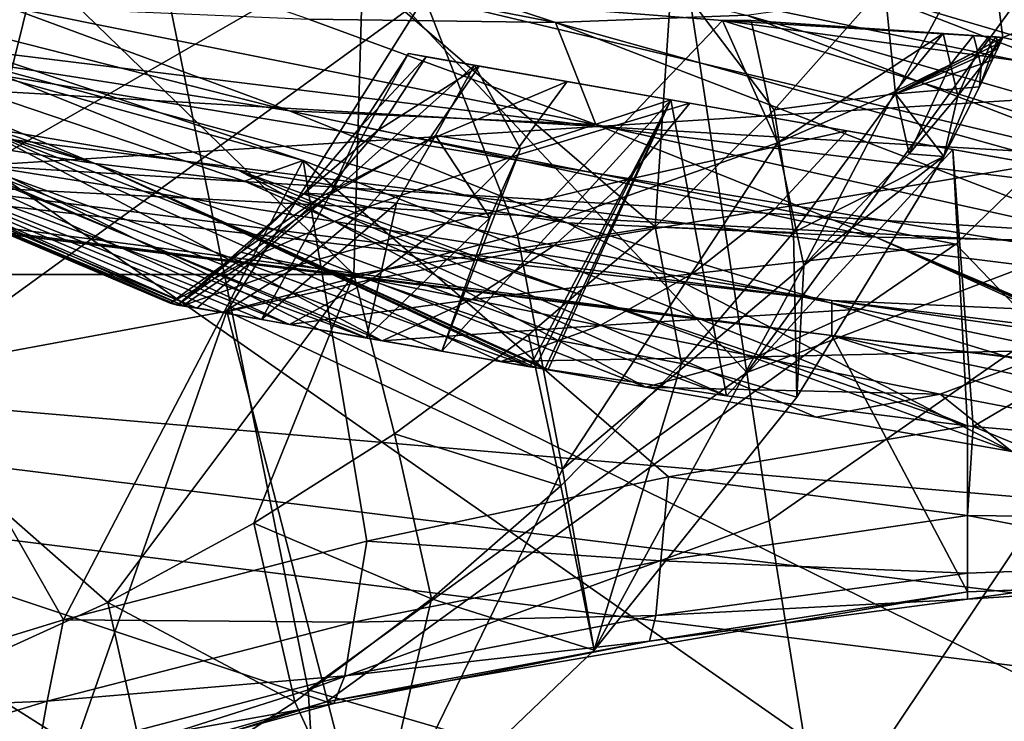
# Model space of a CAD drawing. Header units: metres. Extents: x -1004 to 0, y -808 to 0.
# Tile 94 of 122: x -260 to -219, y -96 to -66. Entities that reach past the tile are written whole.
import ezdxf

# ---------------------------------------------------------------- set-up
doc = ezdxf.new("R2010")
doc.units = ezdxf.units.M

msp = doc.modelspace()

# ---------------------------------------------------------------- linework, layer by layer
at = {"layer": 'top'}
for points in [[(-249.112656, -44.404568, 665.240845), (-531.962463, -59.26767, 664.851257), (-202.874207, -76.227615, 664.407471)], [(-211.374176, -62.171532, 664.775574), (-249.112656, -44.404568, 665.240845), (-202.874207, -76.227615, 664.407471)], [(-278.817078, -52.26717, 207.085617), (-256.174164, -52.26717, 218.653671), (-268.20343, -100.764427, 217.582993)], [(-271.142548, -52.26717, 2023.785889), (-271.759277, -76.852058, 2019.495239), (-245.800369, -76.852058, 2015.448853)], [(-245.433548, -64.303787, 2017.63147), (-271.142548, -52.26717, 2023.785889), (-245.800369, -76.852058, 2015.448853)], [(-256.174164, -52.26717, 218.653671), (-247.714645, -94.259529, 228.221588), (-268.20343, -100.764427, 217.582993)], [(-233.526703, -53.347126, 232.889816), (-229.333786, -80.957428, 238.845657), (-256.174164, -52.26717, 218.653671)], [(-256.174164, -52.26717, 218.653671), (-229.333786, -80.957428, 238.845657), (-247.714645, -94.259529, 228.221588)], [(-229.333786, -80.957428, 238.845657), (-233.526703, -53.347126, 232.889816), (-208.492752, -52.26717, 225.860092)], [(-207.61496, -72.704018, 231.512817), (-229.333786, -80.957428, 238.845657), (-208.492752, -52.26717, 225.860092)], [(-259.959564, -61.896778, 1112.178833), (-262.362732, -58.023556, 1067.798096), (-237.344986, -66.297554, 1068.00647)], [(-262.362732, -58.023556, 1067.798096), (-229.346558, -65.985649, 1023.252991), (-237.344986, -66.297554, 1068.00647)], [(-594.247375, -171.585114, 661.909546), (-196.308548, -147.470947, 662.541565), (-531.962463, -59.26767, 664.851257)], [(-196.308548, -147.470947, 662.541565), (-191.884094, -88.40519, 664.088562), (-531.962463, -59.26767, 664.851257)], [(-531.962463, -59.26767, 664.851257), (-191.884094, -88.40519, 664.088562), (-202.874207, -76.227615, 664.407471)], [(-198.208572, -68.820236, 842.143738), (-220.908829, -59.79689, 842.129456), (-202.569275, -65.800797, 797.053589)], [(-219.505951, -62.125416, 887.432373), (-220.908829, -59.79689, 842.129456), (-198.208572, -68.820236, 842.143738)], [(-237.344986, -66.297554, 1068.00647), (-247.697037, -66.151192, 1112.258423), (-259.959564, -61.896778, 1112.178833)], [(-223.55426, -64.732574, 2013.648071), (-223.103012, -69.286476, 1984.777344), (-219.224121, -62.059559, 1993.041016)], [(-223.103012, -69.286476, 1984.777344), (-218.596039, -66.920189, 1955.06311), (-219.224121, -62.059559, 1993.041016)], [(-220.432922, -63.917587, 932.819214), (-219.505951, -62.125416, 887.432373), (-196.293015, -71.242889, 887.472473)], [(-219.505951, -62.125416, 887.432373), (-198.208572, -68.820236, 842.143738), (-196.293015, -71.242889, 887.472473)], [(-219.224121, -62.059559, 1993.041016), (-218.596039, -66.920189, 1955.06311), (-209.224304, -63.103916, 1994.389771)], [(-265.652985, -70.810104, 1447.900879), (-256.650421, -72.205017, 1479.922485), (-289.555817, -62.543907, 1447.660156)], [(-289.555817, -62.543907, 1447.660156), (-256.650421, -72.205017, 1479.922485), (-281.226196, -63.837276, 1479.89624)], [(-268.948059, -62.644329, 1938.025269), (-242.834518, -65.232727, 1943.694336), (-264.353577, -80.836441, 1948.685547)], [(-218.596039, -66.920189, 1955.06311), (-208.115097, -69.236809, 1946.025757), (-209.224304, -63.103916, 1994.389771)], [(-247.915619, -72.072075, 1511.076294), (-273.870819, -63.396828, 1511.940918), (-275.393127, -64.457985, 1496.090942)], [(-248.496384, -69.998344, 1155.897217), (-273.901733, -63.536533, 1199.157715), (-260.39975, -65.617264, 1155.863159)], [(-248.496384, -69.998344, 1155.897217), (-262.167328, -67.848511, 1199.162109), (-273.901733, -63.536533, 1199.157715)], [(-247.915619, -72.072075, 1511.076294), (-257.969604, -91.322235, 1525.153809), (-273.870819, -63.396828, 1511.940918)], [(-257.969604, -91.322235, 1525.153809), (-270.68399, -95.224243, 1530.00769), (-273.870819, -63.396828, 1511.940918)], [(-256.650421, -72.205017, 1479.922485), (-275.393127, -64.457985, 1496.090942), (-281.226196, -63.837276, 1479.89624)], [(-196.848999, -73.098312, 932.886292), (-223.709717, -65.198402, 978.141907), (-220.432922, -63.917587, 932.819214)], [(-196.293015, -71.242889, 887.472473), (-196.848999, -73.098312, 932.886292), (-220.432922, -63.917587, 932.819214)], [(-233.169434, -74.854095, 2013.606812), (-245.433548, -64.303787, 2017.63147), (-245.800369, -76.852058, 2015.448853)], [(-245.433548, -64.303787, 2017.63147), (-233.169434, -74.854095, 2013.606812), (-232.466263, -64.303787, 2015.381592)], [(-233.169434, -74.854095, 2013.606812), (-228.184891, -69.961212, 2013.574951), (-232.466263, -64.303787, 2015.381592)], [(-232.466263, -64.303787, 2015.381592), (-228.184891, -69.961212, 2013.574951), (-223.55426, -64.732574, 2013.648071)], [(-250.38533, -72.941971, 1496.086914), (-247.915619, -72.072075, 1511.076294), (-275.393127, -64.457985, 1496.090942)], [(-256.650421, -72.205017, 1479.922485), (-250.38533, -72.941971, 1496.086914), (-275.393127, -64.457985, 1496.090942)], [(-223.103012, -69.286476, 1984.777344), (-223.55426, -64.732574, 2013.648071), (-228.184891, -69.961212, 2013.574951)], [(-283.034515, -64.821518, 1897.789917), (-297.378326, -66.572098, 1849.74353), (-194.745895, -79.330482, 1848.896851)], [(-242.834518, -65.232727, 1943.694336), (-283.034515, -64.821518, 1897.789917), (-203.395599, -74.610085, 1897.790771)], [(-203.395599, -74.610085, 1897.790771), (-283.034515, -64.821518, 1897.789917), (-194.745895, -79.330482, 1848.896851)], [(-264.353577, -80.836441, 1948.685547), (-242.834518, -65.232727, 1943.694336), (-251.11676, -78.384842, 1948.927002)], [(-242.834518, -65.232727, 1943.694336), (-238.94574, -75.197113, 1950.084229), (-251.11676, -78.384842, 1948.927002)], [(-242.834518, -65.232727, 1943.694336), (-230.354355, -66.216599, 1948.605591), (-238.94574, -75.197113, 1950.084229)], [(-230.354355, -66.216599, 1948.605591), (-242.834518, -65.232727, 1943.694336), (-203.395599, -74.610085, 1897.790771)], [(-199.890915, -74.411522, 978.232117), (-229.346558, -65.985649, 1023.252991), (-223.709717, -65.198402, 978.141907)], [(-196.848999, -73.098312, 932.886292), (-199.890915, -74.411522, 978.232117), (-223.709717, -65.198402, 978.141907)], [(-235.653336, -70.56942, 1112.31543), (-260.39975, -65.617264, 1155.863159), (-247.697037, -66.151192, 1112.258423)], [(-235.653336, -70.56942, 1112.31543), (-248.496384, -69.998344, 1155.897217), (-260.39975, -65.617264, 1155.863159)], [(-237.344986, -66.297554, 1068.00647), (-229.346558, -65.985649, 1023.252991), (-205.421722, -75.203011, 1023.357849)], [(-229.346558, -65.985649, 1023.252991), (-199.890915, -74.411522, 978.232117), (-205.421722, -75.203011, 1023.357849)], [(-272.857819, -102.921715, 1606.087891), (-246.948975, -94.762154, 1606.301514), (-332.205414, -66.348167, 1607.047974)], [(-246.948975, -94.762154, 1606.301514), (-225.76767, -79.417076, 1606.705933), (-332.205414, -66.348167, 1607.047974)], [(-332.205414, -66.348167, 1607.047974), (-225.76767, -79.417076, 1606.705933), (-330.090454, -66.582947, 1655.322266)], [(-237.344986, -66.297554, 1068.00647), (-235.653336, -70.56942, 1112.31543), (-247.697037, -66.151192, 1112.258423)], [(-230.354355, -66.216599, 1948.605591), (-228.042694, -71.341553, 1952.145264), (-238.94574, -75.197113, 1950.084229)], [(-205.421722, -75.203011, 1023.357849), (-213.436142, -75.492172, 1068.112793), (-237.344986, -66.297554, 1068.00647)], [(-213.436142, -75.492172, 1068.112793), (-235.653336, -70.56942, 1112.31543), (-237.344986, -66.297554, 1068.00647)], [(-228.042694, -71.341553, 1952.145264), (-230.354355, -66.216599, 1948.605591), (-229.146667, -66.206917, 1949.183228)], [(-230.354355, -66.216599, 1948.605591), (-218.596039, -66.920189, 1955.06311), (-229.146667, -66.206917, 1949.183228)], [(-218.596039, -66.920189, 1955.06311), (-230.354355, -66.216599, 1948.605591), (-208.115097, -69.236809, 1946.025757)], [(-230.354355, -66.216599, 1948.605591), (-203.395599, -74.610085, 1897.790771), (-208.115097, -69.236809, 1946.025757)], [(-229.146667, -66.206917, 1949.183228), (-218.596039, -66.920189, 1955.06311), (-221.101715, -66.754883, 1953.516724)], [(-228.042694, -71.341553, 1952.145264), (-229.146667, -66.206917, 1949.183228), (-221.101715, -66.754883, 1953.516724)], [(-225.767654, -79.416962, 1703.572632), (-325.61673, -66.957962, 1703.570801), (-330.090454, -66.582947, 1655.322266)], [(-225.76767, -79.417076, 1606.705933), (-225.767654, -79.416962, 1703.572632), (-330.090454, -66.582947, 1655.322266)], [(-297.378326, -66.572098, 1849.74353), (-309.347412, -67.335449, 1800.758545), (-225.767654, -77.948128, 1800.771362)], [(-194.745895, -79.330482, 1848.896851), (-297.378326, -66.572098, 1849.74353), (-225.767654, -77.948128, 1800.771362)], [(-221.101715, -66.754883, 1953.516724), (-223.118103, -69.188828, 1953.504028), (-228.042694, -71.341553, 1952.145264)], [(-220.794617, -68.061935, 1954.263184), (-223.118103, -69.188828, 1953.504028), (-221.101715, -66.754883, 1953.516724)], [(-219.822617, -66.839638, 1954.293579), (-220.794617, -68.061935, 1954.263184), (-221.101715, -66.754883, 1953.516724)], [(-218.596039, -66.920189, 1955.06311), (-219.822617, -66.839638, 1954.293579), (-221.101715, -66.754883, 1953.516724)], [(-219.668274, -67.486694, 1954.662476), (-220.794617, -68.061935, 1954.263184), (-219.822617, -66.839638, 1954.293579)], [(-219.189728, -66.881294, 1954.687622), (-219.668274, -67.486694, 1954.662476), (-219.822617, -66.839638, 1954.293579)], [(-219.189728, -66.881294, 1954.687622), (-219.822617, -66.839638, 1954.293579), (-218.596039, -66.920189, 1955.06311)], [(-318.67804, -67.316513, 1752.300415), (-325.61673, -66.957962, 1703.570801), (-225.767654, -79.416962, 1703.572632)], [(-218.694183, -67.131752, 1955.09375), (-218.596039, -66.920189, 1955.06311), (-223.103012, -69.286476, 1984.777344)], [(-218.807846, -67.375198, 1955.129272), (-218.694183, -67.131752, 1955.09375), (-223.103012, -69.286476, 1984.777344)], [(-219.114029, -67.196228, 1954.866943), (-219.668274, -67.486694, 1954.662476), (-219.189728, -66.881294, 1954.687622)], [(-219.513794, -68.134171, 1955.031616), (-219.668274, -67.486694, 1954.662476), (-219.114029, -67.196228, 1954.866943)], [(-219.038269, -67.511375, 1955.046509), (-219.513794, -68.134171, 1955.031616), (-219.114029, -67.196228, 1954.866943)], [(-218.874954, -66.901939, 1954.885986), (-219.114029, -67.196228, 1954.866943), (-219.189728, -66.881294, 1954.687622)], [(-218.874954, -66.901939, 1954.885986), (-219.189728, -66.881294, 1954.687622), (-218.596039, -66.920189, 1955.06311)], [(-218.839157, -67.050308, 1954.970459), (-219.114029, -67.196228, 1954.866943), (-218.874954, -66.901939, 1954.885986)], [(-219.114029, -67.196228, 1954.866943), (-218.839157, -67.050308, 1954.970459), (-219.038269, -67.511375, 1955.046509)], [(-218.839157, -67.050308, 1954.970459), (-218.803329, -67.198769, 1955.054932), (-219.038269, -67.511375, 1955.046509)], [(-219.038269, -67.511375, 1955.046509), (-218.803329, -67.198769, 1955.054932), (-218.807846, -67.375198, 1955.129272)], [(-218.596039, -66.920189, 1955.06311), (-218.839157, -67.050308, 1954.970459), (-218.874954, -66.901939, 1954.885986)], [(-218.686569, -67.042168, 1955.059448), (-218.839157, -67.050308, 1954.970459), (-218.596039, -66.920189, 1955.06311)], [(-218.686569, -67.042168, 1955.059448), (-218.803329, -67.198769, 1955.054932), (-218.839157, -67.050308, 1954.970459)], [(-218.807846, -67.375198, 1955.129272), (-218.803329, -67.198769, 1955.054932), (-218.694183, -67.131752, 1955.09375)], [(-218.803329, -67.198769, 1955.054932), (-218.686569, -67.042168, 1955.059448), (-218.694183, -67.131752, 1955.09375)], [(-218.694183, -67.131752, 1955.09375), (-218.686569, -67.042168, 1955.059448), (-218.596039, -66.920189, 1955.06311)], [(-225.767654, -77.948128, 1800.771362), (-309.347412, -67.335449, 1800.758545), (-318.67804, -67.316513, 1752.300415)], [(-225.767654, -77.948128, 1800.771362), (-318.67804, -67.316513, 1752.300415), (-225.767654, -79.416962, 1703.572632)], [(-245.504288, -70.653465, 1378.559326), (-243.502502, -67.597931, 1378.559326), (-246.794754, -73.498238, 1399.356445)], [(-246.794754, -73.498238, 1399.356445), (-243.502502, -67.597931, 1378.559326), (-240.738388, -68.086029, 1419.178345)], [(-242.761185, -67.729355, 1351.370728), (-243.502502, -67.597931, 1378.559326), (-245.504288, -70.653465, 1378.559326)], [(-240.738388, -68.086029, 1419.178345), (-243.502502, -67.597931, 1378.559326), (-232.507721, -69.537323, 1459.027222)], [(-243.502502, -67.597931, 1378.559326), (-242.761185, -67.729355, 1351.370728), (-232.507721, -69.537323, 1459.027222)], [(-223.103012, -69.286476, 1984.777344), (-219.046722, -67.88134, 1955.203735), (-218.807846, -67.375198, 1955.129272)], [(-220.487244, -69.369843, 1955.010254), (-220.794617, -68.061935, 1954.263184), (-219.668274, -67.486694, 1954.662476)], [(-219.513794, -68.134171, 1955.031616), (-220.487244, -69.369843, 1955.010254), (-219.668274, -67.486694, 1954.662476)], [(-219.046722, -67.88134, 1955.203735), (-219.581604, -68.988884, 1955.370117), (-219.038269, -67.511375, 1955.046509)], [(-219.581604, -68.988884, 1955.370117), (-219.513794, -68.134171, 1955.031616), (-219.038269, -67.511375, 1955.046509)], [(-219.046722, -67.88134, 1955.203735), (-219.038269, -67.511375, 1955.046509), (-218.807846, -67.375198, 1955.129272)], [(-236.860275, -74.692032, 1155.914063), (-262.167328, -67.848511, 1199.162109), (-248.496384, -69.998344, 1155.897217)], [(-236.860275, -74.692032, 1155.914063), (-250.650192, -72.479637, 1199.158447), (-262.167328, -67.848511, 1199.162109)], [(-250.650192, -72.479637, 1199.158447), (-261.609894, -70.643295, 1243.222168), (-262.167328, -67.848511, 1199.162109)], [(-244.77919, -70.809624, 1351.449585), (-242.761185, -67.729355, 1351.370728), (-245.504288, -70.653465, 1378.559326)], [(-240.544357, -68.120247, 1324.265137), (-242.761185, -67.729355, 1351.370728), (-244.77919, -70.809624, 1351.449585)], [(-232.507721, -69.537323, 1459.027222), (-242.761185, -67.729355, 1351.370728), (-240.544357, -68.120247, 1324.265137)], [(-220.794617, -68.061935, 1954.263184), (-222.522614, -71.799706, 1955.00061), (-223.118103, -69.188828, 1953.504028)], [(-219.581604, -68.988884, 1955.370117), (-219.046722, -67.88134, 1955.203735), (-223.103012, -69.286476, 1984.777344)], [(-222.522614, -71.799706, 1955.00061), (-220.794617, -68.061935, 1954.263184), (-220.487244, -69.369843, 1955.010254)], [(-253.500946, -78.061386, 1378.559326), (-276.04776, -68.492455, 1378.556641), (-252.944107, -78.159569, 1351.659912)], [(-276.04776, -68.492455, 1378.556641), (-274.332336, -68.644104, 1333.144531), (-252.944107, -78.159569, 1351.659912)], [(-276.04776, -68.492455, 1378.556641), (-253.183105, -78.133743, 1387.373047), (-275.013916, -68.839409, 1395.932617)], [(-276.04776, -68.492455, 1378.556641), (-253.500946, -78.061386, 1378.559326), (-253.183105, -78.133743, 1387.373047)], [(-240.738388, -68.086029, 1419.178345), (-242.36998, -71.028671, 1418.736694), (-246.794754, -73.498238, 1399.356445)], [(-242.669632, -71.230621, 1324.413208), (-240.544357, -68.120247, 1324.265137), (-244.77919, -70.809624, 1351.449585)], [(-236.857819, -68.770279, 1297.325073), (-240.544357, -68.120247, 1324.265137), (-242.669632, -71.230621, 1324.413208)], [(-238.812027, -71.596298, 1438.850586), (-242.36998, -71.028671, 1418.736694), (-240.738388, -68.086029, 1419.178345)], [(-232.507721, -69.537323, 1459.027222), (-238.812027, -71.596298, 1438.850586), (-240.738388, -68.086029, 1419.178345)], [(-240.544357, -68.120247, 1324.265137), (-236.857819, -68.770279, 1297.325073), (-232.507721, -69.537323, 1459.027222)], [(-219.581604, -68.988884, 1955.370117), (-221.072311, -71.905922, 1955.831665), (-219.513794, -68.134171, 1955.031616)], [(-221.072311, -71.905922, 1955.831665), (-220.487244, -69.369843, 1955.010254), (-219.513794, -68.134171, 1955.031616)], [(-275.013916, -68.839409, 1395.932617), (-252.374893, -78.262665, 1395.952759), (-272.57901, -69.435547, 1413.690918)], [(-275.013916, -68.839409, 1395.932617), (-253.183105, -78.133743, 1387.373047), (-252.374893, -78.262665, 1395.952759)], [(-269.514618, -69.362427, 1287.95813), (-248.495819, -78.943924, 1298.050903), (-274.332336, -68.644104, 1333.144531)], [(-248.495819, -78.943924, 1298.050903), (-251.274658, -78.453941, 1324.807861), (-274.332336, -68.644104, 1333.144531)], [(-274.332336, -68.644104, 1333.144531), (-251.274658, -78.453941, 1324.807861), (-252.944107, -78.159569, 1351.659912)], [(-239.17363, -71.920532, 1297.522339), (-236.857819, -68.770279, 1297.325073), (-242.669632, -71.230621, 1324.413208)], [(-231.713806, -69.677307, 1270.632446), (-236.857819, -68.770279, 1297.325073), (-239.17363, -71.920532, 1297.522339)], [(-232.507721, -69.537323, 1459.027222), (-236.857819, -68.770279, 1297.325073), (-231.713806, -69.677307, 1270.632446)], [(-227.378616, -75.101364, 1985.332764), (-223.103012, -69.286476, 1984.777344), (-228.184891, -69.961212, 2013.574951)], [(-223.118103, -69.188828, 1953.504028), (-226.937775, -76.479446, 1955.109253), (-228.042694, -71.341553, 1952.145264)], [(-221.072311, -71.905922, 1955.831665), (-223.103012, -69.286476, 1984.777344), (-227.378616, -75.101364, 1985.332764)], [(-222.522614, -71.799706, 1955.00061), (-226.937775, -76.479446, 1955.109253), (-223.118103, -69.188828, 1953.504028)], [(-221.072311, -71.905922, 1955.831665), (-219.581604, -68.988884, 1955.370117), (-223.103012, -69.286476, 1984.777344)], [(-272.57901, -69.435547, 1413.690918), (-252.374893, -78.262665, 1395.952759), (-249.666885, -78.73629, 1413.811279)], [(-249.666885, -78.73629, 1413.811279), (-245.264847, -79.511391, 1434.994873), (-272.57901, -69.435547, 1413.690918)], [(-245.264847, -79.511391, 1434.994873), (-265.652985, -70.810104, 1447.900879), (-272.57901, -69.435547, 1413.690918)], [(-261.609894, -70.643295, 1243.222168), (-244.61293, -79.628586, 1271.436035), (-269.514618, -69.362427, 1287.95813)], [(-244.61293, -79.628586, 1271.436035), (-248.495819, -78.943924, 1298.050903), (-269.514618, -69.362427, 1287.95813)], [(-238.427612, -80.719231, 1462.716553), (-242.10881, -80.070847, 1448.123169), (-232.507721, -69.537323, 1459.027222)], [(-242.10881, -80.070847, 1448.123169), (-238.812027, -71.596298, 1438.850586), (-232.507721, -69.537323, 1459.027222)], [(-234.325287, -72.874092, 1270.842529), (-231.713806, -69.677307, 1270.632446), (-239.17363, -71.920532, 1297.522339)], [(-238.202667, -80.756187, 1463.447632), (-238.427612, -80.719231, 1462.716553), (-232.507721, -69.537323, 1459.027222)], [(-237.793533, -80.820885, 1464.723022), (-238.202667, -80.756187, 1463.447632), (-232.507721, -69.537323, 1459.027222)], [(-232.507721, -69.537323, 1459.027222), (-237.657104, -80.842514, 1465.148071), (-237.793533, -80.820885, 1464.723022)], [(-230.180237, -81.932434, 1485.763794), (-237.657104, -80.842514, 1465.148071), (-232.507721, -69.537323, 1459.027222)], [(-225.129303, -70.838333, 1244.268066), (-231.713806, -69.677307, 1270.632446), (-234.325287, -72.874092, 1270.842529)], [(-220.694733, -71.62027, 1493.291992), (-232.507721, -69.537323, 1459.027222), (-231.713806, -69.677307, 1270.632446)], [(-220.694733, -71.62027, 1493.291992), (-230.180237, -81.932434, 1485.763794), (-232.507721, -69.537323, 1459.027222)], [(-231.713806, -69.677307, 1270.632446), (-225.129303, -70.838333, 1244.268066), (-220.694733, -71.62027, 1493.291992)], [(-221.072311, -71.905922, 1955.831665), (-222.522614, -71.799706, 1955.00061), (-220.487244, -69.369843, 1955.010254)], [(-223.919022, -75.297234, 1112.348267), (-248.496384, -69.998344, 1155.897217), (-235.653336, -70.56942, 1112.31543)], [(-223.919022, -75.297234, 1112.348267), (-236.860275, -74.692032, 1155.914063), (-248.496384, -69.998344, 1155.897217)], [(-227.378616, -75.101364, 1985.332764), (-228.184891, -69.961212, 2013.574951), (-233.169434, -74.854095, 2013.606812)], [(-245.264847, -79.511391, 1434.994873), (-242.10881, -80.070847, 1448.123169), (-265.652985, -70.810104, 1447.900879)], [(-242.10881, -80.070847, 1448.123169), (-238.427612, -80.719231, 1462.716553), (-265.652985, -70.810104, 1447.900879)], [(-265.652985, -70.810104, 1447.900879), (-238.427612, -80.719231, 1462.716553), (-256.650421, -72.205017, 1479.922485)], [(-250.650192, -72.479637, 1199.158447), (-233.56691, -81.576294, 1218.819336), (-261.609894, -70.643295, 1243.222168)], [(-233.56691, -81.576294, 1218.819336), (-239.633453, -80.506599, 1245.01001), (-261.609894, -70.643295, 1243.222168)], [(-261.609894, -70.643295, 1243.222168), (-239.633453, -80.506599, 1245.01001), (-244.61293, -79.628586, 1271.436035)], [(-245.504288, -70.653465, 1378.559326), (-247.861221, -73.44162, 1378.559326), (-244.77919, -70.809624, 1351.449585)], [(-247.861221, -73.44162, 1378.559326), (-245.504288, -70.653465, 1378.559326), (-246.794754, -73.498238, 1399.356445)], [(-247.861221, -73.44162, 1378.559326), (-247.175781, -73.605019, 1351.523926), (-244.77919, -70.809624, 1351.449585)], [(-244.77919, -70.809624, 1351.449585), (-247.175781, -73.605019, 1351.523926), (-242.669632, -71.230621, 1324.413208)], [(-213.436142, -75.492172, 1068.112793), (-223.919022, -75.297234, 1112.348267), (-235.653336, -70.56942, 1112.31543)], [(-228.14743, -74.08934, 1244.446045), (-225.129303, -70.838333, 1244.268066), (-234.325287, -72.874092, 1270.842529)], [(-217.126007, -72.249535, 1218.311646), (-225.129303, -70.838333, 1244.268066), (-228.14743, -74.08934, 1244.446045)], [(-225.129303, -70.838333, 1244.268066), (-217.126007, -72.249535, 1218.311646), (-220.694733, -71.62027, 1493.291992)], [(-247.175781, -73.605019, 1351.523926), (-245.198944, -74.023842, 1324.553955), (-242.669632, -71.230621, 1324.413208)], [(-242.36998, -71.028671, 1418.736694), (-244.012817, -73.870987, 1420.01709), (-246.794754, -73.498238, 1399.356445)], [(-242.669632, -71.230621, 1324.413208), (-245.198944, -74.023842, 1324.553955), (-239.17363, -71.920532, 1297.522339)], [(-240.094147, -74.47493, 1440.497437), (-244.012817, -73.870987, 1420.01709), (-242.36998, -71.028671, 1418.736694)], [(-238.812027, -71.596298, 1438.850586), (-240.094147, -74.47493, 1440.497437), (-242.36998, -71.028671, 1418.736694)], [(-238.94574, -75.197113, 1950.084229), (-228.042694, -71.341553, 1952.145264), (-237.059875, -85.017799, 1955.79834)], [(-228.042694, -71.341553, 1952.145264), (-226.937775, -76.479446, 1955.109253), (-237.059875, -85.017799, 1955.79834)], [(-238.812027, -71.596298, 1438.850586), (-242.10881, -80.070847, 1448.123169), (-240.094147, -74.47493, 1440.497437)], [(-220.694733, -71.62027, 1493.291992), (-220.082031, -83.201614, 1508.059082), (-230.180237, -81.932434, 1485.763794)], [(-220.694733, -71.62027, 1493.291992), (-217.126007, -72.249535, 1218.311646), (-204.859253, -74.412491, 1525.840698)], [(-204.859253, -74.412491, 1525.840698), (-219.848816, -83.228394, 1508.523193), (-220.694733, -71.62027, 1493.291992)], [(-219.848816, -83.228394, 1508.523193), (-220.082031, -83.201614, 1508.059082), (-220.694733, -71.62027, 1493.291992)], [(-247.915619, -72.072075, 1511.076294), (-245.25705, -88.022621, 1519.871582), (-257.969604, -91.322235, 1525.153809)], [(-238.427612, -80.719231, 1462.716553), (-238.202667, -80.756187, 1463.447632), (-256.650421, -72.205017, 1479.922485)], [(-256.650421, -72.205017, 1479.922485), (-238.202667, -80.756187, 1463.447632), (-237.793533, -80.820885, 1464.723022)], [(-237.793533, -80.820885, 1464.723022), (-237.657104, -80.842514, 1465.148071), (-256.650421, -72.205017, 1479.922485)], [(-237.657104, -80.842514, 1465.148071), (-230.180237, -81.932434, 1485.763794), (-256.650421, -72.205017, 1479.922485)], [(-256.650421, -72.205017, 1479.922485), (-230.180237, -81.932434, 1485.763794), (-250.38533, -72.941971, 1496.086914)], [(-250.38533, -72.941971, 1496.086914), (-220.082031, -83.201614, 1508.059082), (-247.915619, -72.072075, 1511.076294)], [(-220.082031, -83.201614, 1508.059082), (-232.61055, -85.32859, 1514.169678), (-247.915619, -72.072075, 1511.076294)], [(-232.61055, -85.32859, 1514.169678), (-245.25705, -88.022621, 1519.871582), (-247.915619, -72.072075, 1511.076294)], [(-245.198944, -74.023842, 1324.553955), (-241.930923, -74.702972, 1297.711304), (-239.17363, -71.920532, 1297.522339)], [(-239.17363, -71.920532, 1297.522339), (-241.930923, -74.702972, 1297.711304), (-234.325287, -72.874092, 1270.842529)], [(-227.233719, -81.999413, 1957.70166), (-221.072311, -71.905922, 1955.831665), (-227.378616, -75.101364, 1985.332764)], [(-227.233719, -81.999413, 1957.70166), (-226.937775, -76.479446, 1955.109253), (-221.072311, -71.905922, 1955.831665)], [(-226.937775, -76.479446, 1955.109253), (-222.522614, -71.799706, 1955.00061), (-221.072311, -71.905922, 1955.831665)], [(-218.221268, -84.273361, 1167.325806), (-250.650192, -72.479637, 1199.158447), (-236.860275, -74.692032, 1155.914063)], [(-218.221268, -84.273361, 1167.325806), (-226.424881, -82.835625, 1192.909668), (-250.650192, -72.479637, 1199.158447)], [(-226.424881, -82.835625, 1192.909668), (-233.56691, -81.576294, 1218.819336), (-250.650192, -72.479637, 1199.158447)], [(-220.575653, -75.588196, 1218.441406), (-217.126007, -72.249535, 1218.311646), (-228.14743, -74.08934, 1244.446045)], [(-217.126007, -72.249535, 1218.311646), (-220.575653, -75.588196, 1218.441406), (-216.289108, -80.020126, 1192.881836)], [(-230.180237, -81.932434, 1485.763794), (-220.082031, -83.201614, 1508.059082), (-250.38533, -72.941971, 1496.086914)], [(-241.930923, -74.702972, 1297.711304), (-237.396698, -75.639023, 1271.055054), (-234.325287, -72.874092, 1270.842529)], [(-234.325287, -72.874092, 1270.842529), (-237.396698, -75.639023, 1271.055054), (-228.14743, -74.08934, 1244.446045)], [(-228.390274, -87.170357, 240.185852), (-229.333786, -80.957428, 238.845657), (-207.61496, -72.704018, 231.512817)], [(-226.237122, -100.514091, 243.113785), (-228.390274, -87.170357, 240.185852), (-207.61496, -72.704018, 231.512817)], [(-226.237122, -100.514091, 243.113785), (-207.61496, -72.704018, 231.512817), (-206.430389, -99.996498, 239.058441)], [(-246.794754, -73.498238, 1399.356445), (-253.183105, -78.133743, 1387.373047), (-247.861221, -73.44162, 1378.559326)], [(-253.183105, -78.133743, 1387.373047), (-250.539398, -75.922859, 1378.559326), (-247.861221, -73.44162, 1378.559326)], [(-247.861221, -73.44162, 1378.559326), (-250.539398, -75.922859, 1378.559326), (-247.175781, -73.605019, 1351.523926)], [(-252.374893, -78.262665, 1395.952759), (-253.183105, -78.133743, 1387.373047), (-246.794754, -73.498238, 1399.356445)], [(-249.666885, -78.73629, 1413.811279), (-252.374893, -78.262665, 1395.952759), (-246.794754, -73.498238, 1399.356445)], [(-250.539398, -75.922859, 1378.559326), (-249.912888, -76.068054, 1351.595459), (-247.175781, -73.605019, 1351.523926)], [(-247.175781, -73.605019, 1351.523926), (-249.912888, -76.068054, 1351.595459), (-245.198944, -74.023842, 1324.553955)], [(-246.794754, -73.498238, 1399.356445), (-244.012817, -73.870987, 1420.01709), (-249.666885, -78.73629, 1413.811279)], [(-249.912888, -76.068054, 1351.595459), (-248.086243, -76.445595, 1324.687256), (-245.198944, -74.023842, 1324.553955)], [(-244.012817, -73.870987, 1420.01709), (-245.264847, -79.511391, 1434.994873), (-249.666885, -78.73629, 1413.811279)], [(-245.198944, -74.023842, 1324.553955), (-248.086243, -76.445595, 1324.687256), (-241.930923, -74.702972, 1297.711304)], [(-240.094147, -74.47493, 1440.497437), (-245.264847, -79.511391, 1434.994873), (-244.012817, -73.870987, 1420.01709)], [(-237.396698, -75.639023, 1271.055054), (-231.614471, -76.83149, 1244.649536), (-228.14743, -74.08934, 1244.446045)], [(-228.14743, -74.08934, 1244.446045), (-231.614471, -76.83149, 1244.649536), (-220.575653, -75.588196, 1218.441406)], [(-242.10881, -80.070847, 1448.123169), (-245.264847, -79.511391, 1434.994873), (-240.094147, -74.47493, 1440.497437)], [(-204.859253, -74.412491, 1525.840698), (-207.740479, -84.271713, 1530.210449), (-219.848816, -83.228394, 1508.523193)], [(-248.086243, -76.445595, 1324.687256), (-245.061249, -77.058731, 1297.887207), (-241.930923, -74.702972, 1297.711304)], [(-238.482437, -79.386368, 2013.738525), (-233.169434, -74.854095, 2013.606812), (-245.800369, -76.852058, 2015.448853)], [(-241.930923, -74.702972, 1297.711304), (-245.061249, -77.058731, 1297.887207), (-237.396698, -75.639023, 1271.055054)], [(-232.062012, -80.58876, 1986.046387), (-233.169434, -74.854095, 2013.606812), (-238.482437, -79.386368, 2013.738525)], [(-201.38887, -85.483505, 1112.370972), (-236.860275, -74.692032, 1155.914063), (-223.919022, -75.297234, 1112.348267)], [(-201.38887, -85.483505, 1112.370972), (-218.221268, -84.273361, 1167.325806), (-236.860275, -74.692032, 1155.914063)], [(-232.062012, -80.58876, 1986.046387), (-227.378616, -75.101364, 1985.332764), (-233.169434, -74.854095, 2013.606812)], [(-251.11676, -78.384842, 1948.927002), (-238.94574, -75.197113, 1950.084229), (-237.059875, -85.017799, 1955.79834)], [(-227.233719, -81.999413, 1957.70166), (-227.378616, -75.101364, 1985.332764), (-232.062012, -80.58876, 1986.046387)], [(-199.700928, -85.548119, 1105.952271), (-223.919022, -75.297234, 1112.348267), (-213.436142, -75.492172, 1068.112793)], [(-199.700928, -85.548119, 1105.952271), (-199.909012, -85.540588, 1106.755371), (-223.919022, -75.297234, 1112.348267)], [(-199.909012, -85.540588, 1106.755371), (-200.11792, -85.53289, 1107.558228), (-223.919022, -75.297234, 1112.348267)], [(-223.919022, -75.297234, 1112.348267), (-200.11792, -85.53289, 1107.558228), (-200.538239, -85.517021, 1109.16333)], [(-200.538239, -85.517021, 1109.16333), (-201.38887, -85.483505, 1112.370972), (-223.919022, -75.297234, 1112.348267)], [(-250.539398, -75.922859, 1378.559326), (-253.500946, -78.061386, 1378.559326), (-249.912888, -76.068054, 1351.595459)], [(-253.183105, -78.133743, 1387.373047), (-253.500946, -78.061386, 1378.559326), (-250.539398, -75.922859, 1378.559326)], [(-245.061249, -77.058731, 1297.887207), (-240.853409, -77.905441, 1271.249146), (-237.396698, -75.639023, 1271.055054)], [(-237.396698, -75.639023, 1271.055054), (-240.853409, -77.905441, 1271.249146), (-231.614471, -76.83149, 1244.649536)], [(-220.575653, -75.588196, 1218.441406), (-231.614471, -76.83149, 1244.649536), (-224.546844, -78.301094, 1218.582764)], [(-216.289108, -80.020126, 1192.881836), (-220.575653, -75.588196, 1218.441406), (-224.546844, -78.301094, 1218.582764)], [(-253.500946, -78.061386, 1378.559326), (-252.944107, -78.159569, 1351.659912), (-249.912888, -76.068054, 1351.595459)], [(-249.912888, -76.068054, 1351.595459), (-252.944107, -78.159569, 1351.659912), (-248.086243, -76.445595, 1324.687256)], [(-252.944107, -78.159569, 1351.659912), (-251.274658, -78.453941, 1324.807861), (-248.086243, -76.445595, 1324.687256)], [(-248.086243, -76.445595, 1324.687256), (-251.274658, -78.453941, 1324.807861), (-245.061249, -77.058731, 1297.887207)], [(-226.937775, -76.479446, 1955.109253), (-235.722061, -92.59803, 1960.179688), (-237.059875, -85.017799, 1955.79834)], [(-227.233719, -81.999413, 1957.70166), (-235.722061, -92.59803, 1960.179688), (-226.937775, -76.479446, 1955.109253)], [(-245.800369, -76.852058, 2015.448853), (-271.759277, -76.852058, 2019.495239), (-256.11438, -90.604851, 2014.676392)], [(-271.759277, -76.852058, 2019.495239), (-262.457062, -93.491722, 2015.149414), (-256.11438, -90.604851, 2014.676392)], [(-256.11438, -90.604851, 2014.676392), (-249.984055, -87.280907, 2014.279419), (-245.800369, -76.852058, 2015.448853)], [(-251.274658, -78.453941, 1324.807861), (-248.495819, -78.943924, 1298.050903), (-245.061249, -77.058731, 1297.887207)], [(-249.984055, -87.280907, 2014.279419), (-244.096817, -83.535416, 2013.964722), (-245.800369, -76.852058, 2015.448853)], [(-245.061249, -77.058731, 1297.887207), (-248.495819, -78.943924, 1298.050903), (-240.853409, -77.905441, 1271.249146)], [(-245.800369, -76.852058, 2015.448853), (-244.096817, -83.535416, 2013.964722), (-238.482437, -79.386368, 2013.738525)], [(-231.614471, -76.83149, 1244.649536), (-240.853409, -77.905441, 1271.249146), (-235.475845, -78.985382, 1244.8302)], [(-224.546844, -78.301094, 1218.582764), (-231.614471, -76.83149, 1244.649536), (-235.475845, -78.985382, 1244.8302)], [(-240.853409, -77.905441, 1271.249146), (-248.495819, -78.943924, 1298.050903), (-244.61293, -79.628586, 1271.436035)], [(-235.475845, -78.985382, 1244.8302), (-240.853409, -77.905441, 1271.249146), (-244.61293, -79.628586, 1271.436035)], [(-225.767654, -79.416962, 1703.572632), (-165.360062, -86.639969, 1752.000732), (-225.767654, -77.948128, 1800.771362)], [(-165.360062, -86.639969, 1752.000732), (-182.270264, -83.288811, 1800.771362), (-225.767654, -77.948128, 1800.771362)], [(-225.767654, -77.948128, 1800.771362), (-182.270264, -83.288811, 1800.771362), (-194.745895, -79.330482, 1848.896851)], [(-251.11676, -78.384842, 1948.927002), (-263.51416, -113.818542, 1967.520508), (-264.353577, -80.836441, 1948.685547)], [(-245.13324, -101.591476, 1962.797729), (-263.51416, -113.818542, 1967.520508), (-251.11676, -78.384842, 1948.927002)], [(-237.059875, -85.017799, 1955.79834), (-245.13324, -101.591476, 1962.797729), (-251.11676, -78.384842, 1948.927002)], [(-235.475845, -78.985382, 1244.8302), (-228.916809, -80.311066, 1218.698242), (-224.546844, -78.301094, 1218.582764)], [(-228.916809, -80.311066, 1218.698242), (-216.289108, -80.020126, 1192.881836), (-224.546844, -78.301094, 1218.582764)], [(-244.61293, -79.628586, 1271.436035), (-239.633453, -80.506599, 1245.01001), (-235.475845, -78.985382, 1244.8302)], [(-239.633453, -80.506599, 1245.01001), (-228.916809, -80.311066, 1218.698242), (-235.475845, -78.985382, 1244.8302)], [(-246.948975, -94.762154, 1606.301514), (-220.082077, -90.15657, 1606.422119), (-225.76767, -79.417076, 1606.705933)], [(-238.482437, -79.386368, 2013.738525), (-244.096817, -83.535416, 2013.964722), (-237.124405, -85.713524, 1986.863647)], [(-237.124405, -85.713524, 1986.863647), (-232.062012, -80.58876, 1986.046387), (-238.482437, -79.386368, 2013.738525)], [(-225.76767, -79.417076, 1606.705933), (-132.332764, -90.889435, 1656.164795), (-225.767654, -79.416962, 1703.572632)], [(-220.082077, -90.15657, 1606.422119), (-194.777893, -89.187798, 1606.447388), (-225.76767, -79.417076, 1606.705933)], [(-225.76767, -79.417076, 1606.705933), (-194.777893, -89.187798, 1606.447388), (-169.542542, -91.336334, 1606.390991)], [(-225.76767, -79.417076, 1606.705933), (-169.542542, -91.336334, 1606.390991), (-119.321007, -92.487083, 1606.36377)], [(-119.321007, -92.487083, 1606.36377), (-119.718735, -92.437691, 1608.05957), (-225.76767, -79.417076, 1606.705933)], [(-119.718735, -92.437691, 1608.05957), (-132.332764, -90.889435, 1656.164795), (-225.76767, -79.417076, 1606.705933)], [(-132.332764, -90.889435, 1656.164795), (-147.318512, -89.0494, 1703.572754), (-225.767654, -79.416962, 1703.572632)], [(-225.767654, -79.416962, 1703.572632), (-147.318512, -89.0494, 1703.572754), (-165.360062, -86.639969, 1752.000732)], [(-228.916809, -80.311066, 1218.698242), (-221.229828, -81.864899, 1192.891113), (-216.289108, -80.020126, 1192.881836)], [(-221.229828, -81.864899, 1192.891113), (-212.756638, -83.492188, 1167.324463), (-216.289108, -80.020126, 1192.881836)], [(-239.633453, -80.506599, 1245.01001), (-233.56691, -81.576294, 1218.819336), (-228.916809, -80.311066, 1218.698242)], [(-233.56691, -81.576294, 1218.819336), (-221.229828, -81.864899, 1192.891113), (-228.916809, -80.311066, 1218.698242)], [(-235.722061, -92.59803, 1960.179688), (-232.062012, -80.58876, 1986.046387), (-237.124405, -85.713524, 1986.863647)], [(-235.722061, -92.59803, 1960.179688), (-227.233719, -81.999413, 1957.70166), (-232.062012, -80.58876, 1986.046387)], [(-229.333786, -80.957428, 238.845657), (-228.390274, -87.170357, 240.185852), (-247.714645, -94.259529, 228.221588)], [(-233.56691, -81.576294, 1218.819336), (-226.424881, -82.835625, 1192.909668), (-221.229828, -81.864899, 1192.891113)], [(-226.424881, -82.835625, 1192.909668), (-218.221268, -84.273361, 1167.325806), (-221.229828, -81.864899, 1192.891113)], [(-218.221268, -84.273361, 1167.325806), (-212.756638, -83.492188, 1167.324463), (-221.229828, -81.864899, 1192.891113)], [(-220.082031, -83.201614, 1508.059082), (-220.082031, -86.948326, 1532.674805), (-232.61055, -85.32859, 1514.169678)], [(-220.082031, -83.201614, 1508.059082), (-219.848816, -83.228394, 1508.523193), (-220.082031, -86.948326, 1532.674805)], [(-219.848816, -83.228394, 1508.523193), (-210.518936, -87.066582, 1544.375), (-220.082031, -86.948326, 1532.674805)], [(-219.848816, -83.228394, 1508.523193), (-207.740479, -84.271713, 1530.210449), (-210.518936, -87.066582, 1544.375)], [(-244.096817, -83.535416, 2013.964722), (-249.984055, -87.280907, 2014.279419), (-242.536835, -90.444466, 1987.739136)], [(-244.096817, -83.535416, 2013.964722), (-242.536835, -90.444466, 1987.739136), (-237.124405, -85.713524, 1986.863647)], [(-232.937485, -88.855263, 1537.351929), (-245.25705, -88.022621, 1519.871582), (-232.61055, -85.32859, 1514.169678)], [(-237.059875, -85.017799, 1955.79834), (-235.722061, -92.59803, 1960.179688), (-245.13324, -101.591476, 1962.797729)], [(-220.082031, -86.948326, 1532.674805), (-232.937485, -88.855263, 1537.351929), (-232.61055, -85.32859, 1514.169678)], [(-242.536835, -90.444466, 1987.739136), (-235.722061, -92.59803, 1960.179688), (-237.124405, -85.713524, 1986.863647)], [(-220.082031, -86.948326, 1532.674805), (-220.082031, -89.369705, 1557.463379), (-232.937485, -88.855263, 1537.351929)], [(-209.530426, -88.977196, 1565.011719), (-220.082031, -89.369705, 1557.463379), (-220.082031, -86.948326, 1532.674805)], [(-220.082031, -86.948326, 1532.674805), (-210.518936, -87.066582, 1544.375), (-209.530426, -88.977196, 1565.011719)], [(-248.27002, -94.76545, 1988.663574), (-249.984055, -87.280907, 2014.279419), (-256.11438, -90.604851, 2014.676392)], [(-249.984055, -87.280907, 2014.279419), (-248.27002, -94.76545, 1988.663574), (-242.536835, -90.444466, 1987.739136)], [(-228.390274, -87.170357, 240.185852), (-226.237122, -100.514091, 243.113785), (-247.714645, -94.259529, 228.221588)], [(-257.969604, -91.322235, 1525.153809), (-245.25705, -88.022621, 1519.871582), (-245.812759, -91.419479, 1541.688354)], [(-245.812759, -91.419479, 1541.688354), (-245.25705, -88.022621, 1519.871582), (-232.937485, -88.855263, 1537.351929)], [(-233.141281, -91.143036, 1560.603149), (-245.812759, -91.419479, 1541.688354), (-232.937485, -88.855263, 1537.351929)], [(-220.082031, -89.369705, 1557.463379), (-233.141281, -91.143036, 1560.603149), (-232.937485, -88.855263, 1537.351929)], [(-208.543716, -89.71933, 1585.731323), (-220.082031, -90.457443, 1582.344238), (-209.530426, -88.977196, 1565.011719)], [(-220.082031, -90.457443, 1582.344238), (-220.082031, -89.369705, 1557.463379), (-209.530426, -88.977196, 1565.011719)], [(-220.082031, -89.369705, 1557.463379), (-220.082031, -90.457443, 1582.344238), (-233.141281, -91.143036, 1560.603149)], [(-194.777893, -89.187798, 1606.447388), (-220.082077, -90.15657, 1606.422119), (-208.543716, -89.71933, 1585.731323)], [(-220.082077, -90.15657, 1606.422119), (-220.082031, -90.457443, 1582.344238), (-208.543716, -89.71933, 1585.731323)], [(-220.082077, -90.15657, 1606.422119), (-246.948975, -94.762154, 1606.301514), (-233.409561, -92.217621, 1583.939697)], [(-220.082031, -90.457443, 1582.344238), (-220.082077, -90.15657, 1606.422119), (-233.409561, -92.217621, 1583.939697)], [(-256.11438, -90.604851, 2014.676392), (-262.457062, -93.491722, 2015.149414), (-254.29451, -98.663864, 1989.636353)], [(-254.29451, -98.663864, 1989.636353), (-248.27002, -94.76545, 1988.663574), (-256.11438, -90.604851, 2014.676392)], [(-248.27002, -94.76545, 1988.663574), (-245.13324, -101.591476, 1962.797729), (-242.536835, -90.444466, 1987.739136)], [(-245.13324, -101.591476, 1962.797729), (-235.722061, -92.59803, 1960.179688), (-242.536835, -90.444466, 1987.739136)], [(-220.082031, -90.457443, 1582.344238), (-233.409561, -92.217621, 1583.939697), (-233.141281, -91.143036, 1560.603149)], [(-233.409561, -92.217621, 1583.939697), (-246.168732, -93.674637, 1563.510864), (-233.141281, -91.143036, 1560.603149)], [(-246.168732, -93.674637, 1563.510864), (-245.812759, -91.419479, 1541.688354), (-233.141281, -91.143036, 1560.603149)], [(-270.68399, -95.224243, 1530.00769), (-257.969604, -91.322235, 1525.153809), (-258.647797, -94.727272, 1545.682983)], [(-257.969604, -91.322235, 1525.153809), (-245.812759, -91.419479, 1541.688354), (-258.647797, -94.727272, 1545.682983)], [(-258.647797, -94.727272, 1545.682983), (-245.812759, -91.419479, 1541.688354), (-246.168732, -93.674637, 1563.510864)], [(-246.948975, -94.762154, 1606.301514), (-246.642685, -94.829269, 1585.415405), (-233.409561, -92.217621, 1583.939697)], [(-246.642685, -94.829269, 1585.415405), (-246.168732, -93.674637, 1563.510864), (-233.409561, -92.217621, 1583.939697)], [(-262.457062, -93.491722, 2015.149414), (-260.580933, -102.127106, 1990.656372), (-254.29451, -98.663864, 1989.636353)], [(-258.647797, -94.727272, 1545.682983), (-246.168732, -93.674637, 1563.510864), (-259.075439, -97.063934, 1566.185059)], [(-259.075439, -97.063934, 1566.185059), (-246.168732, -93.674637, 1563.510864), (-246.642685, -94.829269, 1585.415405)], [(-247.714645, -94.259529, 228.221588), (-246.788147, -109.515259, 230.370087), (-268.20343, -100.764427, 217.582993)], [(-226.237122, -100.514091, 243.113785), (-246.788147, -109.515259, 230.370087), (-247.714645, -94.259529, 228.221588)], [(-272.857819, -102.921715, 1606.087891), (-259.665802, -98.405426, 1586.770508), (-246.948975, -94.762154, 1606.301514)], [(-270.68399, -95.224243, 1530.00769), (-258.647797, -94.727272, 1545.682983), (-271.471863, -98.646797, 1549.353882)], [(-271.471863, -98.646797, 1549.353882), (-258.647797, -94.727272, 1545.682983), (-259.075439, -97.063934, 1566.185059)], [(-259.665802, -98.405426, 1586.770508), (-246.642685, -94.829269, 1585.415405), (-246.948975, -94.762154, 1606.301514)], [(-259.075439, -97.063934, 1566.185059), (-246.642685, -94.829269, 1585.415405), (-259.665802, -98.405426, 1586.770508)], [(-245.13324, -101.591476, 1962.797729), (-248.27002, -94.76545, 1988.663574), (-254.29451, -98.663864, 1989.636353)]]:
    msp.add_3dface(points, dxfattribs=at)
at = {"layer": 'top0123411'}
for points in [[(-10, -10, 90), (-502.018646, -625.846375, 90), (-994.037292, -10, 90)], [(-494.003571, -626.560364, 90), (-502.018646, -625.846375, 90), (-10, -10, 90)], [(-485.779327, -628.854126, 90), (-494.003571, -626.560364, 90), (-10, -10, 90)], [(-477.800262, -632.855408, 90), (-485.779327, -628.854126, 90), (-10, -10, 90)], [(-10, -10, 90), (-470.61264, -638.481506, 90), (-477.800262, -632.855408, 90)], [(-217.024689, -763.271118, 90), (-470.61264, -638.481506, 90), (-10, -10, 90)], [(-244.182938, -62.4231, 141.025833), (-211.891357, -69.16288, 118.815819), (-192.640961, -61.038689, 140.855408)], [(-295.737305, -63.549622, 141.152725), (-261.255157, -72.276657, 118.761467), (-244.182938, -62.4231, 141.025833)], [(-261.255157, -72.276657, 118.761467), (-211.891357, -69.16288, 118.815819), (-244.182938, -62.4231, 141.025833)], [(-211.891357, -69.16288, 118.815819), (-261.255157, -72.276657, 118.761467), (-70.201569, -166.471344, 117.117294)], [(-261.255157, -72.276657, 118.761467), (-310.910522, -74.838074, 118.716759), (-67.634972, -207.468338, 116.401688)], [(-70.201569, -166.471344, 117.117294), (-261.255157, -72.276657, 118.761467), (-67.634972, -207.468338, 116.401688)], [(-310.910522, -74.838074, 118.716759), (-357.917725, -76.72718, 118.683784), (-65.746979, -245.352539, 115.740417)], [(-67.634972, -207.468338, 116.401688), (-310.910522, -74.838074, 118.716759), (-65.746979, -245.352539, 115.740417)], [(-65.746979, -245.352539, 115.740417), (-357.917725, -76.72718, 118.683784), (-406.245697, -78.120522, 118.659462)], [(-406.245697, -78.120522, 118.659462), (-490.16217, -606.131226, 109.443001), (-63.32338, -322.340668, 114.396584)], [(-63.32338, -322.340668, 114.396584), (-64.29863, -283.87738, 115.067963), (-406.245697, -78.120522, 118.659462)], [(-64.29863, -283.87738, 115.067963), (-65.746979, -245.352539, 115.740417), (-406.245697, -78.120522, 118.659462)]]:
    msp.add_3dface(points, dxfattribs=at)
at = {"layer": 'top0123412'}
for points in [[(-183.245575, -194.333847, 2169.999756), (-102.243904, -155.042709, 2143.80835), (-502.018646, -55.05748, 2077.158447)], [(-102.243904, -155.042709, 2143.80835), (-85.585182, -133.331024, 2129.335449), (-502.018646, -55.05748, 2077.158447)], [(-502.018646, -55.05748, 2077.158447), (-85.585182, -133.331024, 2129.335449), (-71.911613, -108.299583, 2112.649414)], [(-71.911613, -108.299583, 2112.649414), (-61.49197, -80.833572, 2094.340576), (-502.018646, -55.05748, 2077.158447)], [(-61.49197, -80.833572, 2094.340576), (-55.064697, -55.05748, 2077.158447), (-502.018646, -55.05748, 2077.158447)], [(-502.018646, -55.05748, 2077.158447), (-502.018646, -194.333847, 2169.999756), (-183.245575, -194.333847, 2169.999756)], [(-502.018646, -195.279739, 2167.143799), (-502.018646, -57.672649, 2075.415039), (-183.245575, -195.279739, 2167.143799)], [(-502.018646, -57.672649, 2075.415039), (-104.076797, -156.881226, 2141.547363), (-183.245575, -195.279739, 2167.143799)], [(-57.675217, -57.672649, 2075.415039), (-64.211121, -84.251289, 2093.132324), (-502.018646, -57.672649, 2075.415039)], [(-64.211121, -84.251289, 2093.132324), (-74.447891, -111.240685, 2111.123535), (-502.018646, -57.672649, 2075.415039)], [(-502.018646, -57.672649, 2075.415039), (-74.447891, -111.240685, 2111.123535), (-87.78051, -135.641296, 2127.388916)], [(-87.78051, -135.641296, 2127.388916), (-104.076797, -156.881226, 2141.547363), (-502.018646, -57.672649, 2075.415039)]]:
    msp.add_3dface(points, dxfattribs=at)

doc.saveas('drawing.dxf')
